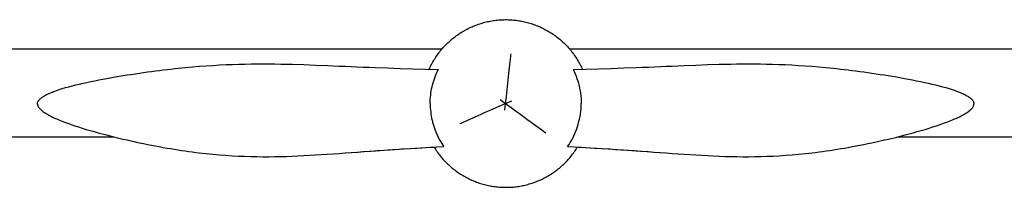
# Model space of a CAD drawing. Header units: millimetres. Extents: x -1529 to 1529, y -292 to 325.
# Tile 3 of 18: x -1233 to -760, y 245 to 325. Entities that reach past the tile are written whole.
import ezdxf

# ---------------------------------------------------------------- set-up
doc = ezdxf.new("R2010")
doc.units = ezdxf.units.MM
doc.layers.add('VISIBLE', color=7, linetype='Continuous')

msp = doc.modelspace()

# ---------------------------------------------------------------- linework, layer by layer
at = {"layer": 'VISIBLE'}
for p, q in [((-1016.69, 321.61), (-1016.09, 321.88)), ((-1016.09, 321.88), (-1015.48, 322.14)), ((-1015.48, 322.14), (-1014.87, 322.39)), ((-1014.87, 322.39), (-1014.26, 322.63)), ((-1014.26, 322.63), (-1013.64, 322.86)), ((-1013.64, 322.86), (-1013.02, 323.08)), ((-1013.02, 323.08), (-1012.39, 323.29)), ((-1012.39, 323.29), (-1011.76, 323.49)), ((-1011.76, 323.49), (-1011.13, 323.68)), ((-1011.13, 323.68), (-1010.49, 323.86)), ((-1010.49, 323.86), (-1009.86, 324.03)), ((-1009.86, 324.03), (-1009.22, 324.19)), ((-1009.22, 324.19), (-1008.57, 324.33)), ((-1008.57, 324.33), (-1007.93, 324.47)), ((-1007.93, 324.47), (-1007.28, 324.6)), ((-1007.28, 324.6), (-1006.63, 324.71)), ((-1006.63, 324.71), (-1005.98, 324.82)), ((-1005.98, 324.82), (-1005.33, 324.92)), ((-1005.33, 324.92), (-1004.67, 325)), ((-1004.67, 325), (-1004.02, 325.07)), ((-1004.02, 325.07), (-1003.36, 325.14)), ((-1003.36, 325.14), (-1002.7, 325.19)), ((-1002.7, 325.19), (-1002.04, 325.23)), ((-1002.04, 325.23), (-1001.38, 325.26)), ((-1001.38, 325.26), (-1000.72, 325.28)), ((-1000.72, 325.28), (-1000.06, 325.29)), ((-1000.06, 325.29), (-999.4, 325.29)), ((-999.4, 325.29), (-998.74, 325.27)), ((-998.74, 325.27), (-998.08, 325.25)), ((-998.08, 325.25), (-997.43, 325.21)), ((-997.43, 325.21), (-996.77, 325.17)), ((-996.77, 325.17), (-996.11, 325.11)), ((-996.11, 325.11), (-995.46, 325.04)), ((-995.46, 325.04), (-994.8, 324.97)), ((-994.8, 324.97), (-994.14, 324.88)), ((-994.14, 324.88), (-993.49, 324.78)), ((-993.49, 324.78), (-992.84, 324.67)), ((-992.84, 324.67), (-992.19, 324.55)), ((-992.19, 324.55), (-991.55, 324.42)), ((-991.55, 324.42), (-990.9, 324.28)), ((-990.9, 324.28), (-990.26, 324.13)), ((-990.26, 324.13), (-989.62, 323.97)), ((-989.62, 323.97), (-988.98, 323.79)), ((-988.98, 323.79), (-988.35, 323.61)), ((-988.35, 323.61), (-987.72, 323.42)), ((-987.72, 323.42), (-987.09, 323.21)), ((-987.09, 323.21), (-986.47, 323)), ((-986.47, 323), (-985.84, 322.78)), ((-985.84, 322.78), (-985.23, 322.54)), ((-985.23, 322.54), (-984.61, 322.3)), ((-984.61, 322.3), (-984.01, 322.04)), ((-984.01, 322.04), (-983.4, 321.78)), ((-983.4, 321.78), (-982.8, 321.5)), ((-1024.57, 316.83), (-1024.05, 317.23)), ((-1024.05, 317.23), (-1023.52, 317.62)), ((-1023.52, 317.62), (-1022.98, 318)), ((-1022.98, 318), (-1022.43, 318.38)), ((-1022.43, 318.38), (-1021.88, 318.74)), ((-1021.88, 318.74), (-1021.33, 319.1)), ((-1021.33, 319.1), (-1020.77, 319.44)), ((-1020.77, 319.44), (-1020.2, 319.78)), ((-1020.2, 319.78), (-1019.63, 320.11)), ((-1019.63, 320.11), (-1019.05, 320.43)), ((-1019.05, 320.43), (-1018.47, 320.74)), ((-1018.47, 320.74), (-1017.88, 321.04)), ((-1017.88, 321.04), (-1017.29, 321.33)), ((-1017.29, 321.33), (-1016.69, 321.61)), ((-982.8, 321.5), (-982.21, 321.22)), ((-982.21, 321.22), (-981.61, 320.93)), ((-981.61, 320.93), (-981.03, 320.62)), ((-981.03, 320.62), (-980.45, 320.31)), ((-980.45, 320.31), (-979.87, 319.99)), ((-979.87, 319.99), (-979.3, 319.66)), ((-979.3, 319.66), (-978.74, 319.32)), ((-978.74, 319.32), (-978.18, 318.97)), ((-978.18, 318.97), (-977.62, 318.61)), ((-977.62, 318.61), (-977.08, 318.24)), ((-977.08, 318.24), (-976.53, 317.86)), ((-976.53, 317.86), (-976, 317.47)), ((-976, 317.47), (-975.47, 317.08)), ((-975.47, 317.08), (-974.95, 316.68)), ((-1029.88, 311.89), (-1029.43, 312.38)), ((-1029.43, 312.38), (-1028.98, 312.86)), ((-1028.98, 312.86), (-1028.52, 313.33)), ((-1028.52, 313.33), (-1028.05, 313.79)), ((-1028.05, 313.79), (-1027.58, 314.25)), ((-1027.58, 314.25), (-1027.09, 314.7)), ((-1027.09, 314.7), (-1026.6, 315.14)), ((-1026.6, 315.14), (-1026.1, 315.58)), ((-1026.1, 315.58), (-1025.6, 316)), ((-1025.6, 316), (-1025.09, 316.42)), ((-1025.09, 316.42), (-1024.57, 316.83)), ((-974.95, 316.68), (-974.43, 316.26)), ((-974.43, 316.26), (-973.92, 315.84)), ((-973.92, 315.84), (-973.42, 315.42)), ((-973.42, 315.42), (-972.93, 314.98)), ((-972.93, 314.98), (-972.44, 314.53)), ((-972.44, 314.53), (-971.96, 314.08)), ((-971.96, 314.08), (-971.49, 313.62)), ((-971.49, 313.62), (-971.02, 313.15)), ((-971.02, 313.15), (-970.56, 312.68)), ((-970.56, 312.68), (-970.11, 312.2)), ((-1499.39, 311.22), (-1030.46, 311.22)), ((-1033.5, 307.19), (-1033.13, 307.74)), ((-1033.13, 307.74), (-1032.76, 308.28)), ((-1032.76, 308.28), (-1032.37, 308.82)), ((-1032.37, 308.82), (-1031.98, 309.34)), ((-1031.98, 309.34), (-1031.57, 309.87)), ((-1031.57, 309.87), (-1031.16, 310.38)), ((-1031.16, 310.38), (-1030.74, 310.89)), ((-1030.74, 310.89), (-1030.31, 311.39)), ((-1030.31, 311.39), (-1029.88, 311.89)), ((-997.58, 306.35), (-997.44, 307.62)), ((-997.44, 307.62), (-997.37, 308.23)), ((-997.37, 308.23), (-997.3, 308.83)), ((-970.11, 312.2), (-969.67, 311.71)), ((-969.67, 311.71), (-969.24, 311.21)), ((-969.25, 311.22), (-430.55, 311.22)), ((-969.24, 311.21), (-968.81, 310.7)), ((-968.81, 310.7), (-968.4, 310.19)), ((-968.4, 310.19), (-967.99, 309.67)), ((-967.99, 309.67), (-967.59, 309.15)), ((-967.59, 309.15), (-967.2, 308.62)), ((-967.2, 308.62), (-966.81, 308.08)), ((-966.81, 308.08), (-966.44, 307.54)), ((-1150.34, 302.58), (-1147, 302.86)), ((-1147, 302.86), (-1143.73, 303.1)), ((-1143.73, 303.1), (-1140.51, 303.32)), ((-1140.51, 303.32), (-1137.36, 303.5)), ((-1137.36, 303.5), (-1134.25, 303.65)), ((-1134.25, 303.65), (-1131.19, 303.77)), ((-1131.19, 303.77), (-1128.18, 303.87)), ((-1128.18, 303.87), (-1125.21, 303.95)), ((-1125.21, 303.95), (-1122.28, 304)), ((-1122.28, 304), (-1119.38, 304.02)), ((-1119.38, 304.02), (-1116.5, 304.03)), ((-1116.5, 304.03), (-1113.65, 304.02)), ((-1113.65, 304.02), (-1110.82, 303.99)), ((-1110.82, 303.99), (-1108.01, 303.95)), ((-1108.01, 303.95), (-1102.42, 303.82)), ((-1102.42, 303.82), (-1096.84, 303.65)), ((-1096.84, 303.65), (-1091.25, 303.44)), ((-1091.25, 303.44), (-1085.61, 303.21)), ((-1085.61, 303.21), (-1082.76, 303.09)), ((-1082.76, 303.09), (-1079.89, 302.97)), ((-1079.89, 302.97), (-1077.07, 302.85)), ((-1077.07, 302.85), (-1074.23, 302.74)), ((-1036.12, 302.61), (-1035.82, 303.2)), ((-1035.82, 303.2), (-1035.52, 303.79)), ((-1035.52, 303.79), (-1035.21, 304.37)), ((-1035.21, 304.37), (-1034.89, 304.94)), ((-1034.89, 304.94), (-1034.55, 305.51)), ((-1034.55, 305.51), (-1034.21, 306.08)), ((-1034.21, 306.08), (-1033.86, 306.64)), ((-1033.86, 306.64), (-1033.5, 307.19)), ((-998.03, 302.26), (-997.87, 303.67)), ((-997.87, 303.67), (-997.72, 305.03)), ((-997.72, 305.03), (-997.58, 306.35)), ((-966.44, 307.54), (-966.07, 306.99)), ((-966.07, 306.99), (-965.72, 306.43)), ((-965.72, 306.43), (-965.37, 305.87)), ((-965.37, 305.87), (-965.03, 305.3)), ((-965.03, 305.3), (-964.71, 304.73)), ((-964.71, 304.73), (-964.39, 304.15)), ((-964.39, 304.15), (-964.08, 303.57)), ((-964.08, 303.57), (-963.78, 302.98)), ((-963.78, 302.98), (-963.49, 302.39)), ((-925.57, 302.74), (-922.73, 302.85)), ((-922.73, 302.85), (-919.91, 302.97)), ((-919.91, 302.97), (-917.03, 303.09)), ((-917.03, 303.09), (-914.19, 303.21)), ((-914.19, 303.21), (-908.55, 303.44)), ((-908.55, 303.44), (-902.96, 303.65)), ((-902.96, 303.65), (-897.38, 303.82)), ((-897.38, 303.82), (-891.79, 303.95)), ((-891.79, 303.95), (-888.97, 303.99)), ((-888.97, 303.99), (-886.15, 304.02)), ((-886.15, 304.02), (-883.3, 304.03)), ((-883.3, 304.03), (-880.42, 304.02)), ((-880.42, 304.02), (-877.52, 304)), ((-877.52, 304), (-874.59, 303.95)), ((-874.59, 303.95), (-871.62, 303.87)), ((-871.62, 303.87), (-868.6, 303.77)), ((-868.6, 303.77), (-865.55, 303.65)), ((-865.55, 303.65), (-862.44, 303.5)), ((-862.44, 303.5), (-859.29, 303.32)), ((-859.29, 303.32), (-856.07, 303.1)), ((-856.07, 303.1), (-852.8, 302.86)), ((-852.8, 302.86), (-849.46, 302.58)), ((-1187.64, 297.71), (-1183.74, 298.36)), ((-1183.74, 298.36), (-1181.8, 298.67)), ((-1181.8, 298.67), (-1179.88, 298.97)), ((-1179.88, 298.97), (-1177.87, 299.28)), ((-1177.87, 299.28), (-1175.88, 299.57)), ((-1175.88, 299.57), (-1173.91, 299.85)), ((-1173.91, 299.85), (-1171.97, 300.13)), ((-1171.97, 300.13), (-1170.05, 300.39)), ((-1170.05, 300.39), (-1168.16, 300.64)), ((-1168.16, 300.64), (-1166.28, 300.88)), ((-1166.28, 300.88), (-1164.43, 301.1)), ((-1164.43, 301.1), (-1162.6, 301.32)), ((-1162.6, 301.32), (-1160.79, 301.53)), ((-1160.79, 301.53), (-1159, 301.73)), ((-1159, 301.73), (-1157.23, 301.92)), ((-1157.23, 301.92), (-1155.48, 302.1)), ((-1155.48, 302.1), (-1153.75, 302.27)), ((-1153.75, 302.27), (-1150.34, 302.58)), ((-1074.23, 302.74), (-1071.36, 302.62)), ((-1071.36, 302.62), (-1068.46, 302.51)), ((-1068.46, 302.51), (-1065.55, 302.4)), ((-1065.55, 302.4), (-1062.61, 302.29)), ((-1062.61, 302.29), (-1056.67, 302.07)), ((-1056.67, 302.07), (-1050.66, 301.87)), ((-1050.66, 301.87), (-1044.58, 301.69)), ((-1044.58, 301.69), (-1038.45, 301.51)), ((-1038.45, 301.51), (-1032.26, 301.36)), ((-1036.65, 301.47), (-1036.4, 302.01)), ((-1036.4, 302.01), (-1036.12, 302.61)), ((-1033.84, 297.78), (-1033.48, 298.7)), ((-1033.48, 298.7), (-1033.1, 299.6)), ((-1033.1, 299.6), (-1032.69, 300.49)), ((-1032.69, 300.49), (-1032.26, 301.36)), ((-1032.27, 301.36), (-1032.26, 301.36)), ((-1032.27, 301.36), (-1032.26, 301.36)), ((-998.52, 297.82), (-998.35, 299.33)), ((-998.35, 299.33), (-998.19, 300.82)), ((-998.19, 300.82), (-998.03, 302.26)), ((-967.53, 301.36), (-961.35, 301.51)), ((-967.53, 301.36), (-967.02, 300.31)), ((-967.53, 301.36), (-967.53, 301.36)), ((-967.02, 300.31), (-966.54, 299.24)), ((-966.54, 299.24), (-966.09, 298.14)), ((-966.09, 298.14), (-965.68, 297.01)), ((-963.49, 302.39), (-963.21, 301.79)), ((-963.21, 301.79), (-963.06, 301.47)), ((-961.35, 301.51), (-955.21, 301.69)), ((-955.21, 301.69), (-949.14, 301.87)), ((-949.14, 301.87), (-943.13, 302.07)), ((-943.13, 302.07), (-937.19, 302.29)), ((-937.19, 302.29), (-934.25, 302.4)), ((-934.25, 302.4), (-931.34, 302.51)), ((-931.34, 302.51), (-928.44, 302.62)), ((-928.44, 302.62), (-925.57, 302.74)), ((-849.46, 302.58), (-846.05, 302.27)), ((-846.05, 302.27), (-844.32, 302.1)), ((-844.32, 302.1), (-842.57, 301.92)), ((-842.57, 301.92), (-840.8, 301.73)), ((-840.8, 301.73), (-839.01, 301.53)), ((-839.01, 301.53), (-837.2, 301.32)), ((-837.2, 301.32), (-835.37, 301.1)), ((-835.37, 301.1), (-833.52, 300.88)), ((-833.52, 300.88), (-831.64, 300.64)), ((-831.64, 300.64), (-829.75, 300.39)), ((-829.75, 300.39), (-827.83, 300.13)), ((-827.83, 300.13), (-825.89, 299.85)), ((-825.89, 299.85), (-823.92, 299.57)), ((-823.92, 299.57), (-821.93, 299.28)), ((-821.93, 299.28), (-819.92, 298.97)), ((-819.92, 298.97), (-818, 298.67)), ((-818, 298.67), (-816.06, 298.36)), ((-816.06, 298.36), (-812.16, 297.71)), ((-1209.85, 293.03), (-1208.2, 293.47)), ((-1208.2, 293.47), (-1206.5, 293.9)), ((-1206.5, 293.9), (-1204.75, 294.32)), ((-1204.75, 294.32), (-1202.95, 294.73)), ((-1202.95, 294.73), (-1201.12, 295.14)), ((-1201.12, 295.14), (-1199.25, 295.53)), ((-1199.25, 295.53), (-1197.36, 295.92)), ((-1197.36, 295.92), (-1195.44, 296.3)), ((-1195.44, 296.3), (-1191.56, 297.02)), ((-1191.56, 297.02), (-1187.64, 297.71)), ((-1035.28, 293), (-1035.04, 293.97)), ((-1035.04, 293.97), (-1034.78, 294.94)), ((-1034.78, 294.94), (-1034.49, 295.9)), ((-1034.49, 295.9), (-1034.18, 296.85)), ((-1034.18, 296.85), (-1033.84, 297.78)), ((-999.04, 293.12), (-998.86, 294.71)), ((-998.86, 294.71), (-998.69, 296.28)), ((-998.69, 296.28), (-998.52, 297.82)), ((-965.68, 297.01), (-965.3, 295.87)), ((-965.3, 295.87), (-964.95, 294.71)), ((-964.95, 294.71), (-964.64, 293.53)), ((-964.64, 293.53), (-964.38, 292.33)), ((-812.16, 297.71), (-808.24, 297.02)), ((-808.24, 297.02), (-804.36, 296.3)), ((-804.36, 296.3), (-802.44, 295.92)), ((-802.44, 295.92), (-800.55, 295.53)), ((-800.55, 295.53), (-798.68, 295.14)), ((-798.68, 295.14), (-796.85, 294.73)), ((-796.85, 294.73), (-795.05, 294.32)), ((-795.05, 294.32), (-793.3, 293.9)), ((-793.3, 293.9), (-791.6, 293.47)), ((-791.6, 293.47), (-789.95, 293.03)), ((-1221.9, 288.46), (-1221.47, 288.72)), ((-1221.47, 288.72), (-1221.01, 288.98)), ((-1221.01, 288.98), (-1220.53, 289.23)), ((-1220.53, 289.23), (-1220.02, 289.48)), ((-1220.02, 289.48), (-1219.48, 289.73)), ((-1219.48, 289.73), (-1218.93, 289.98)), ((-1218.93, 289.98), (-1218.35, 290.23)), ((-1218.35, 290.23), (-1217.75, 290.47)), ((-1217.75, 290.47), (-1217.12, 290.71)), ((-1217.12, 290.71), (-1216.48, 290.95)), ((-1216.48, 290.95), (-1215.82, 291.19)), ((-1215.82, 291.19), (-1214.43, 291.66)), ((-1214.43, 291.66), (-1212.97, 292.13)), ((-1212.97, 292.13), (-1211.44, 292.58)), ((-1211.44, 292.58), (-1209.85, 293.03)), ((-1036.05, 287.99), (-1035.95, 289)), ((-1035.95, 289), (-1035.83, 290.01)), ((-1035.83, 290.01), (-1035.67, 291.01)), ((-1035.67, 291.01), (-1035.49, 292.01)), ((-1035.49, 292.01), (-1035.28, 293)), ((-999.57, 288.26), (-999.21, 291.52)), ((-999.21, 291.52), (-999.04, 293.12)), ((-964.38, 292.33), (-964.15, 291.12)), ((-964.15, 291.12), (-963.96, 289.9)), ((-963.96, 289.9), (-963.81, 288.67)), ((-963.81, 288.67), (-963.7, 287.43)), ((-789.95, 293.03), (-788.36, 292.58)), ((-788.36, 292.58), (-786.83, 292.13)), ((-786.83, 292.13), (-785.37, 291.66)), ((-785.37, 291.66), (-783.98, 291.19)), ((-783.98, 291.19), (-783.32, 290.95)), ((-783.32, 290.95), (-782.67, 290.71)), ((-783.32, 290.95), (-783.31, 290.95)), ((-782.67, 290.71), (-782.05, 290.47)), ((-782.67, 290.71), (-782.04, 290.47)), ((-782.05, 290.47), (-781.45, 290.23)), ((-782.04, 290.47), (-781.44, 290.22)), ((-781.45, 290.23), (-780.87, 289.98)), ((-781.44, 290.22), (-780.86, 289.98)), ((-780.87, 289.98), (-780.31, 289.73)), ((-780.86, 289.98), (-780.31, 289.73)), ((-780.31, 289.73), (-779.78, 289.48)), ((-780.31, 289.73), (-779.78, 289.48)), ((-779.78, 289.48), (-779.27, 289.23)), ((-779.78, 289.48), (-779.27, 289.23)), ((-779.27, 289.23), (-778.79, 288.98)), ((-779.27, 289.23), (-778.78, 288.97)), ((-778.79, 288.98), (-778.33, 288.72)), ((-778.78, 288.97), (-778.32, 288.72)), ((-778.33, 288.72), (-777.9, 288.46)), ((-778.32, 288.72), (-777.89, 288.46)), ((-1224.88, 284.97), (-1224.84, 285.25)), ((-1224.88, 284.68), (-1224.88, 284.97)), ((-1224.88, 284.68), (-1224.85, 284.39)), ((-1224.85, 284.39), (-1224.78, 284.1)), ((-1224.84, 285.25), (-1224.77, 285.53)), ((-1224.78, 284.1), (-1224.67, 283.81)), ((-1224.77, 285.53), (-1224.66, 285.8)), ((-1224.66, 285.8), (-1224.52, 286.08)), ((-1224.52, 286.08), (-1224.35, 286.35)), ((-1224.35, 286.35), (-1224.15, 286.62)), ((-1224.15, 286.62), (-1223.92, 286.89)), ((-1223.92, 286.89), (-1223.65, 287.15)), ((-1223.65, 287.15), (-1223.36, 287.42)), ((-1223.36, 287.42), (-1223.04, 287.68)), ((-1223.04, 287.68), (-1222.69, 287.95)), ((-1222.69, 287.95), (-1222.31, 288.21)), ((-1222.31, 288.21), (-1221.9, 288.46)), ((-1036.18, 284.94), (-1036.16, 285.96)), ((-1036.18, 284.94), (-1036.16, 283.93)), ((-1036.16, 285.96), (-1036.12, 286.98)), ((-1036.16, 283.93), (-1036.12, 282.91)), ((-1036.12, 286.98), (-1036.05, 287.99)), ((-1002.96, 283.65), (-999.94, 284.98)), ((-1002.6, 286.93), (-999.94, 284.98)), ((-1000.29, 281.7), (-999.94, 284.98)), ((-999.94, 284.98), (-999.57, 288.26)), ((-999.94, 284.98), (-996.91, 286.31)), ((-999.94, 284.98), (-997.27, 283.03)), ((-963.7, 287.43), (-963.64, 286.19)), ((-963.64, 286.19), (-963.62, 284.94)), ((-963.64, 283.68), (-963.62, 284.94)), ((-777.9, 288.46), (-777.49, 288.21)), ((-777.89, 288.46), (-777.49, 288.2)), ((-777.49, 288.21), (-777.11, 287.95)), ((-777.49, 288.2), (-777.11, 287.94)), ((-777.11, 287.95), (-776.76, 287.68)), ((-777.11, 287.94), (-776.76, 287.68)), ((-776.76, 287.68), (-776.44, 287.42)), ((-776.76, 287.68), (-776.43, 287.42)), ((-776.44, 287.42), (-776.15, 287.15)), ((-776.43, 287.42), (-776.14, 287.15)), ((-776.15, 287.15), (-775.88, 286.89)), ((-776.14, 287.15), (-775.88, 286.88)), ((-775.88, 286.89), (-775.65, 286.62)), ((-775.88, 286.88), (-775.64, 286.62)), ((-775.65, 286.62), (-775.45, 286.35)), ((-775.64, 286.62), (-775.44, 286.35)), ((-775.45, 286.35), (-775.28, 286.08)), ((-775.44, 286.35), (-775.27, 286.07)), ((-775.28, 286.08), (-775.14, 285.8)), ((-775.27, 286.07), (-775.13, 285.8)), ((-775.14, 285.8), (-775.03, 285.53)), ((-775.13, 285.8), (-775.03, 285.52)), ((-775.13, 285.8), (-775.03, 285.52)), ((-775.12, 283.81), (-775.02, 284.1)), ((-775.12, 283.81), (-775.02, 284.1)), ((-775.03, 285.53), (-774.96, 285.25)), ((-775.03, 285.52), (-774.95, 285.25)), ((-775.03, 285.52), (-774.95, 285.25)), ((-775.02, 284.1), (-774.95, 284.39)), ((-775.02, 284.1), (-774.95, 284.39)), ((-774.96, 285.25), (-774.92, 284.97)), ((-774.95, 285.25), (-774.92, 284.97)), ((-774.95, 284.39), (-774.91, 284.68)), ((-774.95, 284.39), (-774.92, 284.68)), ((-774.92, 284.97), (-774.91, 284.68)), ((-774.92, 284.97), (-774.92, 284.68)), ((-774.92, 284.97), (-774.91, 284.68)), ((-1224.67, 283.81), (-1224.54, 283.52)), ((-1224.54, 283.52), (-1224.36, 283.22)), ((-1224.36, 283.22), (-1224.16, 282.93)), ((-1224.16, 282.93), (-1223.92, 282.63)), ((-1223.92, 282.63), (-1223.66, 282.33)), ((-1223.66, 282.33), (-1223.36, 282.03)), ((-1223.36, 282.03), (-1223.03, 281.73)), ((-1223.03, 281.73), (-1222.67, 281.43)), ((-1222.67, 281.43), (-1222.28, 281.13)), ((-1222.28, 281.13), (-1221.87, 280.83)), ((-1221.87, 280.83), (-1221.42, 280.53)), ((-1221.42, 280.53), (-1220.96, 280.23)), ((-1220.96, 280.23), (-1220.46, 279.93)), ((-1220.46, 279.93), (-1219.94, 279.62)), ((-1219.94, 279.62), (-1219.39, 279.32)), ((-1219.39, 279.32), (-1218.82, 279.02)), ((-1036.12, 282.91), (-1036.05, 281.9)), ((-1036.05, 281.9), (-1035.95, 280.89)), ((-1035.95, 280.89), (-1035.82, 279.89)), ((-1035.82, 279.89), (-1035.66, 278.89)), ((-1014.51, 278.57), (-1013.15, 279.17)), ((-1013.15, 279.17), (-1011.76, 279.78)), ((-1011.76, 279.78), (-1010.34, 280.41)), ((-1010.34, 280.41), (-1008.89, 281.04)), ((-1008.89, 281.04), (-1007.43, 281.68)), ((-1007.43, 281.68), (-1005.95, 282.34)), ((-1005.95, 282.34), (-1002.96, 283.65)), ((-997.27, 283.03), (-994.63, 281.09)), ((-994.63, 281.09), (-993.33, 280.14)), ((-993.33, 280.14), (-992.04, 279.19)), ((-992.04, 279.19), (-990.77, 278.26)), ((-964.16, 278.71), (-963.97, 279.95)), ((-963.97, 279.95), (-963.82, 281.19)), ((-963.82, 281.19), (-963.71, 282.43)), ((-963.71, 282.43), (-963.64, 283.68)), ((-780.98, 279.02), (-780.41, 279.32)), ((-780.97, 279.02), (-780.4, 279.32)), ((-780.41, 279.32), (-779.86, 279.62)), ((-780.4, 279.32), (-779.85, 279.62)), ((-779.86, 279.62), (-779.34, 279.93)), ((-779.85, 279.62), (-779.33, 279.92)), ((-779.34, 279.93), (-778.84, 280.23)), ((-779.33, 279.92), (-778.84, 280.23)), ((-778.84, 280.23), (-778.37, 280.53)), ((-778.84, 280.23), (-778.37, 280.53)), ((-778.37, 280.53), (-777.92, 280.83)), ((-778.37, 280.53), (-777.93, 280.83)), ((-777.93, 280.83), (-777.52, 281.13)), ((-777.92, 280.83), (-777.51, 281.13)), ((-777.52, 281.13), (-777.13, 281.43)), ((-777.51, 281.13), (-777.12, 281.43)), ((-777.13, 281.43), (-776.77, 281.73)), ((-777.12, 281.43), (-776.76, 281.73)), ((-776.77, 281.73), (-776.44, 282.03)), ((-776.76, 281.73), (-776.43, 282.03)), ((-776.44, 282.03), (-776.14, 282.33)), ((-776.43, 282.03), (-776.14, 282.33)), ((-776.14, 282.33), (-775.87, 282.63)), ((-776.14, 282.33), (-775.87, 282.63)), ((-775.87, 282.63), (-775.64, 282.93)), ((-775.87, 282.63), (-775.63, 282.92)), ((-775.64, 282.93), (-775.43, 283.22)), ((-775.63, 282.92), (-775.43, 283.22)), ((-775.43, 283.22), (-775.26, 283.52)), ((-775.43, 283.22), (-775.26, 283.52)), ((-775.26, 283.52), (-775.12, 283.81)), ((-775.26, 283.52), (-775.12, 283.81)), ((-1218.82, 279.02), (-1218.23, 278.72)), ((-1218.23, 278.72), (-1217.61, 278.41)), ((-1217.61, 278.41), (-1216.97, 278.11)), ((-1216.97, 278.11), (-1216.31, 277.81)), ((-1216.31, 277.81), (-1215.63, 277.51)), ((-1215.63, 277.51), (-1214.93, 277.21)), ((-1214.93, 277.21), (-1213.47, 276.61)), ((-1213.47, 276.61), (-1211.94, 276.01)), ((-1211.94, 276.01), (-1210.33, 275.42)), ((-1210.33, 275.42), (-1208.67, 274.83)), ((-1208.67, 274.83), (-1206.95, 274.25)), ((-1035.66, 278.89), (-1035.48, 277.9)), ((-1035.48, 277.9), (-1035.27, 276.92)), ((-1035.27, 276.92), (-1035.04, 275.95)), ((-1035.04, 275.95), (-1034.78, 274.99)), ((-1034.78, 274.99), (-1034.49, 274.04)), ((-1021.89, 275.32), (-1021.34, 275.56)), ((-1021.34, 275.56), (-1020.77, 275.81)), ((-1020.77, 275.81), (-1019.61, 276.33)), ((-1019.61, 276.33), (-1018.39, 276.86)), ((-1018.39, 276.86), (-1017.14, 277.41)), ((-1017.14, 277.41), (-1015.84, 277.98)), ((-1015.84, 277.98), (-1014.51, 278.57)), ((-990.77, 278.26), (-989.51, 277.34)), ((-989.51, 277.34), (-988.29, 276.44)), ((-988.29, 276.44), (-987.08, 275.55)), ((-987.08, 275.55), (-985.91, 274.69)), ((-985.91, 274.69), (-984.77, 273.86)), ((-965.35, 273.89), (-965, 275.07)), ((-965, 275.07), (-964.68, 276.27)), ((-964.68, 276.27), (-964.4, 277.49)), ((-964.4, 277.49), (-964.16, 278.71)), ((-792.85, 274.25), (-791.13, 274.83)), ((-792.84, 274.24), (-791.12, 274.83)), ((-791.13, 274.83), (-789.46, 275.42)), ((-791.12, 274.83), (-789.46, 275.42)), ((-789.46, 275.42), (-787.86, 276.01)), ((-789.46, 275.42), (-787.86, 276.01)), ((-787.86, 276.01), (-786.32, 276.61)), ((-787.86, 276.01), (-786.33, 276.61)), ((-786.33, 276.61), (-784.87, 277.21)), ((-786.32, 276.61), (-784.86, 277.21)), ((-784.87, 277.21), (-784.17, 277.51)), ((-784.86, 277.21), (-784.16, 277.51)), ((-784.17, 277.51), (-783.49, 277.81)), ((-784.16, 277.51), (-783.48, 277.81)), ((-783.49, 277.81), (-782.83, 278.11)), ((-783.48, 277.81), (-782.82, 278.11)), ((-782.83, 278.11), (-782.19, 278.41)), ((-782.82, 278.11), (-782.18, 278.41)), ((-782.19, 278.41), (-781.57, 278.72)), ((-782.18, 278.41), (-781.56, 278.71)), ((-781.57, 278.72), (-780.98, 279.02)), ((-781.56, 278.71), (-780.97, 279.02)), ((-1206.95, 274.25), (-1205.18, 273.67)), ((-1205.18, 273.67), (-1203.36, 273.1)), ((-1203.36, 273.1), (-1201.5, 272.53)), ((-1201.5, 272.53), (-1199.61, 271.97)), ((-1199.61, 271.97), (-1197.68, 271.42)), ((-1197.68, 271.42), (-1195.74, 270.88)), ((-1195.74, 270.88), (-1191.78, 269.83)), ((-1191.78, 269.83), (-1187.79, 268.83)), ((-1034.49, 274.04), (-1034.18, 273.1)), ((-1034.18, 273.1), (-1033.85, 272.17)), ((-1033.85, 272.17), (-1033.49, 271.27)), ((-1033.49, 271.27), (-1033.11, 270.37)), ((-1033.11, 270.37), (-1032.75, 269.57)), ((-984.77, 273.86), (-983.66, 273.04)), ((-983.66, 273.04), (-982.59, 272.26)), ((-982.59, 272.26), (-981.56, 271.5)), ((-981.56, 271.5), (-981.06, 271.14)), ((-981.06, 271.14), (-980.57, 270.78)), ((-967.16, 269.35), (-966.65, 270.45)), ((-966.65, 270.45), (-966.18, 271.58)), ((-966.18, 271.58), (-965.75, 272.72)), ((-965.75, 272.72), (-965.35, 273.89)), ((-812, 268.83), (-808.01, 269.83)), ((-812, 268.83), (-808.02, 269.83)), ((-808.02, 269.83), (-804.06, 270.88)), ((-808.01, 269.83), (-804.06, 270.88)), ((-804.06, 270.88), (-802.11, 271.42)), ((-804.06, 270.88), (-802.11, 271.42)), ((-802.11, 271.42), (-800.18, 271.97)), ((-802.11, 271.42), (-800.19, 271.97)), ((-800.19, 271.97), (-798.3, 272.53)), ((-800.18, 271.97), (-798.29, 272.53)), ((-798.3, 272.53), (-796.44, 273.1)), ((-798.29, 272.53), (-796.43, 273.09)), ((-796.44, 273.1), (-794.62, 273.67)), ((-796.43, 273.09), (-794.61, 273.67)), ((-794.62, 273.67), (-792.85, 274.25)), ((-794.61, 273.67), (-792.84, 274.24)), ((-1499.43, 268.91), (-1188.11, 268.91)), ((-1187.79, 268.83), (-1183.81, 267.87)), ((-1183.81, 267.87), (-1181.84, 267.42)), ((-1181.84, 267.42), (-1179.88, 266.97)), ((-1179.88, 266.97), (-1179.87, 266.97)), ((-1179.88, 266.97), (-1177.88, 266.53)), ((-1179.87, 266.97), (-1177.87, 266.53)), ((-1177.88, 266.53), (-1175.91, 266.1)), ((-1177.87, 266.53), (-1175.9, 266.1)), ((-1175.91, 266.1), (-1173.95, 265.69)), ((-1175.9, 266.1), (-1173.94, 265.69)), ((-1173.95, 265.69), (-1172.02, 265.3)), ((-1173.94, 265.69), (-1172.01, 265.3)), ((-1172.02, 265.3), (-1170.12, 264.92)), ((-1172.01, 265.3), (-1170.11, 264.92)), ((-1032.75, 269.57), (-1032.36, 268.77)), ((-1032.36, 268.77), (-1031.96, 267.99)), ((-1031.96, 267.99), (-1031.54, 267.21)), ((-1031.54, 267.21), (-1031.09, 266.45)), ((-1031.09, 266.45), (-1030.63, 265.7)), ((-1030.63, 265.7), (-1030.16, 264.95)), ((-970.14, 264.23), (-969.48, 265.2)), ((-969.48, 265.2), (-968.86, 266.19)), ((-968.86, 266.19), (-968.26, 267.22)), ((-968.26, 267.22), (-967.69, 268.27)), ((-967.69, 268.27), (-967.16, 269.35)), ((-829.68, 264.92), (-827.77, 265.3)), ((-829.67, 264.92), (-827.77, 265.3)), ((-827.77, 265.3), (-825.84, 265.69)), ((-827.77, 265.3), (-825.85, 265.69)), ((-825.85, 265.69), (-823.89, 266.1)), ((-825.84, 265.69), (-823.89, 266.1)), ((-823.89, 266.1), (-821.91, 266.53)), ((-823.89, 266.1), (-821.92, 266.53)), ((-821.92, 266.53), (-819.92, 266.97)), ((-821.91, 266.53), (-819.91, 266.97)), ((-819.92, 266.97), (-817.96, 267.42)), ((-819.91, 266.97), (-817.95, 267.41)), ((-817.96, 267.42), (-815.98, 267.87)), ((-817.95, 267.41), (-815.98, 267.87)), ((-815.98, 267.87), (-812, 268.83)), ((-815.98, 267.87), (-812, 268.83)), ((-811.67, 268.91), (-588.18, 268.91)), ((-1170.12, 264.92), (-1168.23, 264.55)), ((-1170.11, 264.92), (-1168.22, 264.55)), ((-1168.23, 264.55), (-1166.37, 264.2)), ((-1168.22, 264.55), (-1166.36, 264.2)), ((-1166.37, 264.2), (-1164.53, 263.87)), ((-1166.36, 264.2), (-1164.52, 263.87)), ((-1164.53, 263.87), (-1162.71, 263.55)), ((-1164.52, 263.87), (-1162.7, 263.54)), ((-1162.71, 263.55), (-1160.9, 263.24)), ((-1162.7, 263.54), (-1160.89, 263.24)), ((-1160.9, 263.24), (-1159.12, 262.94)), ((-1160.89, 263.24), (-1159.11, 262.94)), ((-1159.12, 262.94), (-1157.36, 262.66)), ((-1159.11, 262.94), (-1157.35, 262.66)), ((-1157.36, 262.66), (-1155.62, 262.4)), ((-1157.35, 262.66), (-1155.61, 262.4)), ((-1155.62, 262.4), (-1153.89, 262.14)), ((-1155.61, 262.4), (-1153.88, 262.14)), ((-1153.89, 262.14), (-1152.18, 261.9)), ((-1153.88, 262.14), (-1152.17, 261.9)), ((-1152.18, 261.9), (-1150.49, 261.67)), ((-1152.17, 261.9), (-1150.48, 261.67)), ((-1150.49, 261.67), (-1148.82, 261.46)), ((-1150.48, 261.67), (-1148.81, 261.46)), ((-1148.82, 261.46), (-1147.16, 261.26)), ((-1148.81, 261.46), (-1147.15, 261.25)), ((-1147.16, 261.26), (-1143.89, 260.88)), ((-1147.15, 261.25), (-1143.88, 260.88)), ((-1143.89, 260.88), (-1140.68, 260.56)), ((-1143.88, 260.88), (-1140.67, 260.56)), ((-1140.68, 260.56), (-1137.52, 260.28)), ((-1140.67, 260.56), (-1137.51, 260.27)), ((-1137.52, 260.28), (-1134.41, 260.04)), ((-1137.51, 260.27), (-1134.4, 260.03)), ((-1091.29, 260.21), (-1085.63, 260.57)), ((-1091.28, 260.21), (-1085.62, 260.57)), ((-1085.63, 260.57), (-1082.77, 260.77)), ((-1085.62, 260.57), (-1082.76, 260.77)), ((-1082.77, 260.77), (-1079.89, 260.97)), ((-1082.76, 260.77), (-1079.88, 260.97)), ((-1079.89, 260.97), (-1076.92, 261.19)), ((-1079.88, 260.97), (-1077.03, 261.18)), ((-1077.03, 261.18), (-1074.15, 261.38)), ((-1076.92, 261.19), (-1073.92, 261.4)), ((-1074.15, 261.38), (-1071.25, 261.59)), ((-1073.92, 261.4), (-1070.89, 261.62)), ((-1071.25, 261.59), (-1068.32, 261.8)), ((-1070.89, 261.62), (-1067.84, 261.84)), ((-1068.32, 261.8), (-1065.37, 262.02)), ((-1067.84, 261.84), (-1064.76, 262.06)), ((-1065.37, 262.02), (-1062.4, 262.23)), ((-1064.76, 262.06), (-1061.66, 262.28)), ((-1062.4, 262.23), (-1056.4, 262.65)), ((-1061.66, 262.28), (-1058.54, 262.5)), ((-1058.54, 262.5), (-1055.4, 262.72)), ((-1056.4, 262.65), (-1052.29, 262.92)), ((-1055.4, 262.72), (-1049.06, 263.14)), ((-1055.39, 262.72), (-1049.05, 263.14)), ((-1055.39, 262.72), (-1055.38, 262.72)), ((-1049.93, 263.08), (-1046.33, 263.3)), ((-1049.06, 263.14), (-1042.65, 263.53)), ((-1049.05, 263.14), (-1042.64, 263.53)), ((-1049.05, 263.14), (-1049.05, 263.14)), ((-1049.05, 263.14), (-1049.05, 263.14)), ((-1043.61, 263.47), (-1040.17, 263.67)), ((-1042.65, 263.53), (-1036.18, 263.9)), ((-1042.64, 263.53), (-1036.17, 263.9)), ((-1042.64, 263.53), (-1042.64, 263.53)), ((-1042.64, 263.53), (-1042.64, 263.53)), ((-1037.25, 263.84), (-1032.99, 264.06)), ((-1036.18, 263.9), (-1029.66, 264.23)), ((-1036.18, 263.9), (-1034.2, 264)), ((-1036.18, 263.9), (-1034.25, 264)), ((-1036.18, 263.9), (-1036.17, 263.9)), ((-1036.18, 263.9), (-1036.17, 263.9)), ((-1036.18, 263.9), (-1036.17, 263.9)), ((-1036.18, 263.9), (-1036.15, 263.9)), ((-1036.17, 263.9), (-1034.12, 264)), ((-1036.17, 263.9), (-1036.16, 263.9)), ((-1034.31, 263.99), (-1033.99, 263.49)), ((-1033.99, 263.49), (-1033.64, 262.93)), ((-1033.64, 262.93), (-1033.27, 262.38)), ((-1033.27, 262.38), (-1032.9, 261.84)), ((-1032.9, 261.84), (-1032.52, 261.3)), ((-1032.52, 261.3), (-1032.12, 260.77)), ((-1032.12, 260.77), (-1031.72, 260.24)), ((-1031.72, 260.24), (-1031.32, 259.73)), ((-1030.16, 264.95), (-1029.66, 264.23)), ((-1029.66, 264.23), (-1029.66, 264.23)), ((-1029.66, 264.23), (-1029.66, 264.23)), ((-970.14, 264.23), (-963.62, 263.9)), ((-970.14, 264.23), (-970.13, 264.23)), ((-970.14, 264.23), (-970.13, 264.23)), ((-968.14, 260.05), (-967.74, 260.57)), ((-967.74, 260.57), (-967.35, 261.11)), ((-967.35, 261.11), (-966.95, 261.64)), ((-966.95, 261.64), (-966.58, 262.18)), ((-966.58, 262.18), (-966.21, 262.73)), ((-966.41, 264.04), (-962.58, 263.84)), ((-966.21, 262.73), (-965.85, 263.28)), ((-965.85, 263.28), (-965.5, 263.84)), ((-965.5, 263.84), (-965.41, 263.99)), ((-964.98, 263.97), (-963.61, 263.9)), ((-964.9, 263.96), (-963.61, 263.9)), ((-964.86, 263.96), (-963.62, 263.9)), ((-963.65, 263.9), (-963.62, 263.9)), ((-963.62, 263.9), (-957.15, 263.53)), ((-963.62, 263.9), (-963.61, 263.9)), ((-963.62, 263.9), (-963.61, 263.9)), ((-963.62, 263.9), (-963.62, 263.9)), ((-963.61, 263.9), (-957.14, 263.53)), ((-963.61, 263.9), (-963.61, 263.9)), ((-959.46, 263.66), (-956.23, 263.48)), ((-957.15, 263.53), (-950.74, 263.14)), ((-957.15, 263.53), (-957.14, 263.53)), ((-957.14, 263.53), (-950.73, 263.14)), ((-957.14, 263.53), (-957.14, 263.53)), ((-953.21, 263.29), (-949.93, 263.08)), ((-950.74, 263.14), (-944.4, 262.72)), ((-950.74, 263.14), (-950.73, 263.14)), ((-950.73, 263.14), (-944.39, 262.72)), ((-950.73, 263.14), (-950.73, 263.14)), ((-947.09, 262.89), (-943.43, 262.65)), ((-944.4, 262.72), (-941.26, 262.5)), ((-944.4, 262.72), (-944.39, 262.72)), ((-944.39, 262.72), (-941.25, 262.5)), ((-944.39, 262.72), (-944.39, 262.71)), ((-943.28, 262.64), (-937.38, 262.23)), ((-941.26, 262.5), (-938.14, 262.28)), ((-941.26, 262.5), (-941.25, 262.5)), ((-938.14, 262.28), (-935.04, 262.06)), ((-937.38, 262.23), (-934.41, 262.02)), ((-935.04, 262.06), (-931.96, 261.84)), ((-934.41, 262.02), (-931.46, 261.8)), ((-931.96, 261.84), (-928.91, 261.62)), ((-931.46, 261.8), (-928.53, 261.59)), ((-928.91, 261.62), (-925.88, 261.4)), ((-928.53, 261.59), (-925.63, 261.38)), ((-925.88, 261.4), (-922.88, 261.19)), ((-925.63, 261.38), (-922.75, 261.18)), ((-922.88, 261.19), (-919.91, 260.97)), ((-922.75, 261.18), (-919.9, 260.97)), ((-919.91, 260.97), (-917.03, 260.77)), ((-919.9, 260.97), (-917.02, 260.77)), ((-917.03, 260.77), (-914.17, 260.57)), ((-917.02, 260.77), (-914.16, 260.57)), ((-914.17, 260.57), (-908.51, 260.21)), ((-914.16, 260.57), (-908.5, 260.21)), ((-865.38, 260.04), (-862.28, 260.28)), ((-865.38, 260.03), (-862.27, 260.27)), ((-862.28, 260.28), (-859.12, 260.56)), ((-862.27, 260.27), (-859.12, 260.56)), ((-859.12, 260.56), (-855.9, 260.88)), ((-859.12, 260.56), (-855.91, 260.88)), ((-855.91, 260.88), (-852.64, 261.26)), ((-855.9, 260.88), (-852.63, 261.25)), ((-852.64, 261.26), (-850.98, 261.46)), ((-852.63, 261.25), (-850.98, 261.46)), ((-850.98, 261.46), (-849.3, 261.67)), ((-850.98, 261.46), (-849.31, 261.67)), ((-849.31, 261.67), (-847.62, 261.9)), ((-849.3, 261.67), (-847.61, 261.9)), ((-847.62, 261.9), (-845.91, 262.14)), ((-847.61, 261.9), (-845.9, 262.14)), ((-845.91, 262.14), (-844.18, 262.4)), ((-845.9, 262.14), (-844.18, 262.4)), ((-844.18, 262.4), (-842.43, 262.66)), ((-844.18, 262.4), (-842.44, 262.66)), ((-842.44, 262.66), (-840.68, 262.94)), ((-842.43, 262.66), (-840.67, 262.94)), ((-840.68, 262.94), (-838.89, 263.24)), ((-840.67, 262.94), (-838.89, 263.24)), ((-838.89, 263.24), (-837.09, 263.55)), ((-838.89, 263.24), (-837.09, 263.54)), ((-837.09, 263.54), (-835.26, 263.87)), ((-837.09, 263.55), (-835.27, 263.87)), ((-835.27, 263.87), (-833.43, 264.2)), ((-835.26, 263.87), (-833.42, 264.2)), ((-833.43, 264.2), (-831.57, 264.55)), ((-833.42, 264.2), (-831.56, 264.55)), ((-831.57, 264.55), (-829.68, 264.92)), ((-831.56, 264.55), (-829.67, 264.92)), ((-1134.41, 260.04), (-1131.36, 259.84)), ((-1134.4, 260.03), (-1131.35, 259.83)), ((-1131.36, 259.84), (-1128.34, 259.67)), ((-1131.35, 259.83), (-1128.33, 259.67)), ((-1128.34, 259.67), (-1125.36, 259.55)), ((-1128.33, 259.67), (-1125.35, 259.55)), ((-1125.36, 259.55), (-1122.42, 259.46)), ((-1125.35, 259.55), (-1122.41, 259.46)), ((-1122.42, 259.46), (-1119.51, 259.4)), ((-1122.41, 259.46), (-1119.51, 259.4)), ((-1119.51, 259.4), (-1116.62, 259.37)), ((-1119.51, 259.4), (-1116.63, 259.37)), ((-1116.63, 259.37), (-1113.77, 259.38)), ((-1116.62, 259.37), (-1113.77, 259.37)), ((-1113.77, 259.38), (-1110.94, 259.41)), ((-1113.77, 259.37), (-1110.93, 259.4)), ((-1110.94, 259.41), (-1108.11, 259.46)), ((-1110.93, 259.4), (-1108.1, 259.46)), ((-1108.11, 259.46), (-1105.3, 259.54)), ((-1108.1, 259.46), (-1105.29, 259.53)), ((-1105.3, 259.54), (-1102.5, 259.64)), ((-1105.29, 259.53), (-1102.49, 259.63)), ((-1102.5, 259.64), (-1096.9, 259.89)), ((-1102.49, 259.63), (-1096.89, 259.89)), ((-1096.9, 259.89), (-1091.29, 260.21)), ((-1096.89, 259.89), (-1091.28, 260.21)), ((-1031.32, 259.73), (-1030.9, 259.21)), ((-1030.9, 259.21), (-1030.47, 258.71)), ((-1030.47, 258.71), (-1030.04, 258.21)), ((-1030.04, 258.21), (-1029.6, 257.72)), ((-1029.6, 257.72), (-1029.15, 257.24)), ((-1029.15, 257.24), (-1028.69, 256.76)), ((-1028.69, 256.76), (-1028.23, 256.3)), ((-1028.23, 256.3), (-1027.75, 255.84)), ((-1027.75, 255.84), (-1027.27, 255.38)), ((-972.62, 255.22), (-972.14, 255.67)), ((-972.14, 255.67), (-971.66, 256.12)), ((-971.66, 256.12), (-971.19, 256.59)), ((-971.19, 256.59), (-970.73, 257.06)), ((-970.73, 257.06), (-970.28, 257.54)), ((-970.28, 257.54), (-969.84, 258.03)), ((-969.84, 258.03), (-969.4, 258.52)), ((-969.4, 258.52), (-968.97, 259.03)), ((-968.97, 259.03), (-968.55, 259.54)), ((-968.55, 259.54), (-968.14, 260.05)), ((-908.51, 260.21), (-902.9, 259.89)), ((-908.5, 260.21), (-902.89, 259.89)), ((-902.9, 259.89), (-897.3, 259.64)), ((-902.89, 259.89), (-897.29, 259.63)), ((-897.3, 259.64), (-894.5, 259.54)), ((-897.29, 259.63), (-894.49, 259.53)), ((-894.5, 259.54), (-891.69, 259.46)), ((-894.49, 259.53), (-891.68, 259.46)), ((-891.69, 259.46), (-888.86, 259.41)), ((-891.68, 259.46), (-888.86, 259.4)), ((-888.86, 259.41), (-886.02, 259.38)), ((-888.86, 259.4), (-886.02, 259.37)), ((-886.02, 259.38), (-883.17, 259.37)), ((-886.02, 259.37), (-883.16, 259.37)), ((-883.17, 259.37), (-880.28, 259.4)), ((-883.16, 259.37), (-880.28, 259.4)), ((-880.28, 259.4), (-877.37, 259.46)), ((-880.28, 259.4), (-877.37, 259.46)), ((-877.37, 259.46), (-874.43, 259.55)), ((-877.37, 259.46), (-874.43, 259.55)), ((-874.43, 259.55), (-871.45, 259.67)), ((-874.43, 259.55), (-871.46, 259.67)), ((-871.46, 259.67), (-868.44, 259.84)), ((-871.45, 259.67), (-868.44, 259.83)), ((-868.44, 259.84), (-865.38, 260.04)), ((-868.44, 259.83), (-865.38, 260.03)), ((-1027.27, 255.38), (-1026.79, 254.94)), ((-1026.79, 254.94), (-1026.29, 254.5)), ((-1026.29, 254.5), (-1025.79, 254.07)), ((-1025.79, 254.07), (-1025.28, 253.65)), ((-1025.28, 253.65), (-1024.76, 253.24)), ((-1024.76, 253.24), (-1024.24, 252.84)), ((-1024.24, 252.84), (-1023.71, 252.44)), ((-1023.71, 252.44), (-1023.18, 252.06)), ((-1023.18, 252.06), (-1022.64, 251.68)), ((-1022.64, 251.68), (-1022.09, 251.31)), ((-1022.09, 251.31), (-1021.54, 250.95)), ((-1021.54, 250.95), (-1020.98, 250.6)), ((-978.95, 250.47), (-978.38, 250.82)), ((-978.38, 250.82), (-977.83, 251.18)), ((-977.83, 251.18), (-977.28, 251.54)), ((-977.28, 251.54), (-976.74, 251.92)), ((-976.74, 251.92), (-976.2, 252.3)), ((-976.2, 252.3), (-975.67, 252.69)), ((-975.67, 252.69), (-975.14, 253.09)), ((-975.14, 253.09), (-974.62, 253.5)), ((-974.62, 253.5), (-974.11, 253.92)), ((-974.11, 253.92), (-973.61, 254.34)), ((-973.61, 254.34), (-973.11, 254.78)), ((-973.11, 254.78), (-972.62, 255.22)), ((-1020.98, 250.6), (-1020.41, 250.26)), ((-1020.41, 250.26), (-1019.84, 249.93)), ((-1019.84, 249.93), (-1019.27, 249.61)), ((-1019.27, 249.61), (-1018.68, 249.29)), ((-1018.68, 249.29), (-1018.1, 248.99)), ((-1018.1, 248.99), (-1017.51, 248.7)), ((-1017.51, 248.7), (-1016.91, 248.41)), ((-1016.91, 248.41), (-1016.31, 248.14)), ((-1016.31, 248.14), (-1015.71, 247.88)), ((-1015.71, 247.88), (-1015.1, 247.62)), ((-1015.1, 247.62), (-1014.48, 247.38)), ((-1014.48, 247.38), (-1013.87, 247.14)), ((-1013.87, 247.14), (-1013.25, 246.92)), ((-1013.25, 246.92), (-1012.62, 246.7)), ((-1012.62, 246.7), (-1012, 246.5)), ((-1012, 246.5), (-1011.36, 246.31)), ((-1011.36, 246.31), (-1010.73, 246.12)), ((-1010.73, 246.12), (-1010.09, 245.95)), ((-989.86, 245.89), (-989.22, 246.06)), ((-989.22, 246.06), (-988.58, 246.24)), ((-988.58, 246.24), (-987.95, 246.43)), ((-987.95, 246.43), (-987.32, 246.63)), ((-987.32, 246.63), (-986.7, 246.84)), ((-986.7, 246.84), (-986.07, 247.06)), ((-986.07, 247.06), (-985.46, 247.29)), ((-985.46, 247.29), (-984.84, 247.53)), ((-984.84, 247.53), (-984.23, 247.78)), ((-984.23, 247.78), (-983.63, 248.04)), ((-983.63, 248.04), (-983.02, 248.31)), ((-983.02, 248.31), (-982.43, 248.59)), ((-982.43, 248.59), (-981.83, 248.88)), ((-981.83, 248.88), (-981.25, 249.18)), ((-981.25, 249.18), (-980.66, 249.49)), ((-980.66, 249.49), (-980.09, 249.81)), ((-980.09, 249.81), (-979.51, 250.14)), ((-979.51, 250.14), (-978.95, 250.47)), ((-1010.09, 245.95), (-1009.45, 245.79)), ((-1009.45, 245.79), (-1008.81, 245.64)), ((-1008.81, 245.64), (-1008.17, 245.5)), ((-1008.17, 245.5), (-1007.52, 245.37)), ((-1007.52, 245.37), (-1006.87, 245.25)), ((-1006.87, 245.25), (-1006.22, 245.14)), ((-1006.22, 245.14), (-1005.57, 245.04)), ((-1005.57, 245.04), (-1004.91, 244.95)), ((-1004.91, 244.95), (-1004.26, 244.87)), ((-1004.26, 244.87), (-1003.6, 244.8)), ((-1003.6, 244.8), (-1002.95, 244.75)), ((-1002.95, 244.75), (-1002.29, 244.7)), ((-1002.29, 244.7), (-1001.63, 244.67)), ((-1001.63, 244.67), (-1000.97, 244.65)), ((-1000.97, 244.65), (-1000.31, 244.63)), ((-1000.31, 244.63), (-999.65, 244.63)), ((-999.65, 244.63), (-998.99, 244.64)), ((-998.99, 244.64), (-998.33, 244.66)), ((-998.33, 244.66), (-997.67, 244.69)), ((-997.67, 244.69), (-997.01, 244.73)), ((-997.01, 244.73), (-996.35, 244.78)), ((-996.35, 244.78), (-995.7, 244.85)), ((-995.7, 244.85), (-995.04, 244.92)), ((-995.04, 244.92), (-994.39, 245)), ((-994.39, 245), (-993.73, 245.1)), ((-993.73, 245.1), (-993.08, 245.2)), ((-993.08, 245.2), (-992.43, 245.32)), ((-992.43, 245.32), (-991.79, 245.45)), ((-991.79, 245.45), (-991.14, 245.58)), ((-991.14, 245.58), (-990.5, 245.73)), ((-990.5, 245.73), (-989.86, 245.89))]:
    msp.add_line(p, q, dxfattribs=at)

doc.saveas('drawing.dxf')
